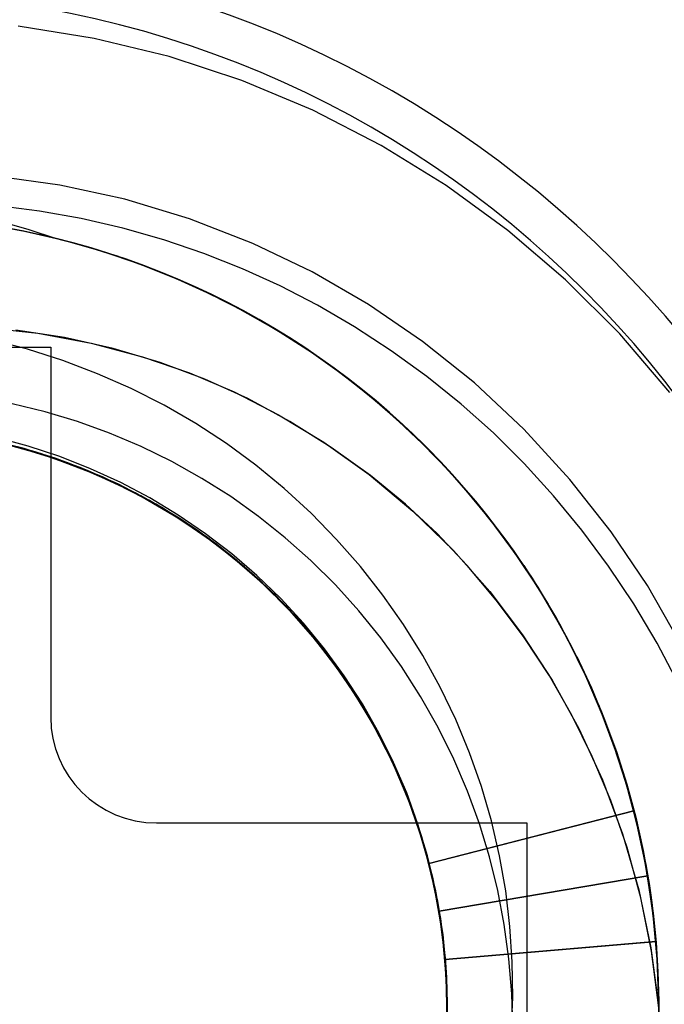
# Model space of a CAD drawing. Header units: millimetres. Extents: x -50 to 1, y 0 to 191.
# Tile 102 of 151: x -43.51 to -42.29, y 158.06 to 159.92. Entities that reach past the tile are written whole.
import ezdxf

# ---------------------------------------------------------------- set-up
doc = ezdxf.new("R2010")
doc.units = ezdxf.units.MM
doc.layers.add('MAIN-1', color=7, linetype='Continuous')
doc.layers.add('MAIN-2', color=7, linetype='Continuous')

msp = doc.modelspace()

# ---------------------------------------------------------------- linework, layer by layer
at = {"layer": 'MAIN-1'}
for p, q in [((-44.15, 159.3), (-43.45, 159.3)), ((-43.45, 159.3), (-43.45, 158.6)), ((-43.25, 158.4), (-42.55, 158.4)), ((-42.55, 158.4), (-42.55, 157.7))]:
    msp.add_line(p, q, dxfattribs=at)
for centre, radius, start, end in [((-43.8, 158.05), 3.15, 0, 180), ((-43.8, 158.05), 2.91, 270, 90), ((-43.25, 158.6), 0.2, 180, 270)]:
    msp.add_arc(centre, radius, start, end, dxfattribs=at)
at = {"layer": 'MAIN-2'}
for p, q in [((-43.3678, 159.8844), (-43.5115, 159.9077)), ((-43.2264, 159.85), (-43.3678, 159.8844)), ((-43.0885, 159.8046), (-43.2264, 159.85)), ((-42.9545, 159.7486), (-43.0885, 159.8046)), ((-42.8252, 159.6821), (-42.9545, 159.7486)), ((-42.7021, 159.6062), (-42.8252, 159.6821)), ((-43.433, 159.6069), (-43.556, 159.6236)), ((-43.31, 159.5802), (-43.433, 159.6069)), ((-42.5858, 159.5213), (-42.7021, 159.6062)), ((-43.1874, 159.5431), (-43.31, 159.5802)), ((-43.4714, 159.5577), (-43.5504, 159.5676)), ((-43.3924, 159.5436), (-43.4714, 159.5577)), ((-43.3135, 159.5252), (-43.3924, 159.5436)), ((-43.0681, 159.4967), (-43.1874, 159.5431)), ((-43.4997, 159.5194), (-43.5744, 159.5327)), ((-43.5009, 159.5199), (-43.5601, 159.5307)), ((-43.5421, 159.5375), (-43.4918, 159.5229)), ((-43.4918, 159.5229), (-43.442, 159.5067)), ((-43.2359, 159.5031), (-43.3135, 159.5252)), ((-43.4595, 159.5105), (-43.5082, 159.521)), ((-43.4421, 159.5067), (-43.5009, 159.5199)), ((-43.4256, 159.5022), (-43.4997, 159.5194)), ((-43.3972, 159.4947), (-43.472, 159.5135)), ((-43.4112, 159.4983), (-43.4595, 159.5105)), ((-42.4764, 159.4276), (-42.5858, 159.5213)), ((-43.3523, 159.4813), (-43.4256, 159.5022)), ((-43.3633, 159.4845), (-43.4112, 159.4983)), ((-43.3237, 159.4722), (-43.3972, 159.4947)), ((-43.1603, 159.4776), (-43.2359, 159.5031)), ((-42.9554, 159.4426), (-43.0681, 159.4967)), ((-43.3158, 159.4692), (-43.3633, 159.4845)), ((-43.2802, 159.4567), (-43.3523, 159.4813)), ((-43.2518, 159.4461), (-43.3237, 159.4722)), ((-43.2688, 159.4523), (-43.3158, 159.4692)), ((-43.0873, 159.4488), (-43.1603, 159.4776)), ((-43.2095, 159.4286), (-43.2802, 159.4567)), ((-43.2225, 159.4339), (-43.2688, 159.4523)), ((-43.0161, 159.4164), (-43.0873, 159.4488)), ((-43.1816, 159.4165), (-43.2518, 159.4461)), ((-42.8492, 159.3811), (-42.9554, 159.4426)), ((-43.1405, 159.397), (-43.2095, 159.4286)), ((-43.2013, 159.425), (-43.161, 159.4067)), ((-43.1998, 159.4243), (-43.2013, 159.425)), ((-43.1984, 159.4237), (-43.1998, 159.4243)), ((-43.1969, 159.423), (-43.1984, 159.4237)), ((-43.1954, 159.4224), (-43.1969, 159.423)), ((-43.1939, 159.4217), (-43.1954, 159.4224)), ((-43.1924, 159.4211), (-43.1939, 159.4217)), ((-43.1135, 159.3835), (-43.1816, 159.4165)), ((-42.9459, 159.3799), (-43.0161, 159.4164)), ((-42.3741, 159.3252), (-42.4764, 159.4276)), ((-43.096, 159.3742), (-43.1689, 159.4105)), ((-43.161, 159.4067), (-43.1214, 159.3873)), ((-43.0735, 159.3622), (-43.1405, 159.397)), ((-43.1214, 159.3873), (-43.0825, 159.3669)), ((-43.0475, 159.3474), (-43.1135, 159.3835)), ((-43.0253, 159.334), (-43.096, 159.3742)), ((-42.8757, 159.3388), (-42.9459, 159.3799)), ((-42.7472, 159.3113), (-42.8492, 159.3811)), ((-43.0825, 159.3669), (-43.0443, 159.3454)), ((-43.0087, 159.3242), (-43.0735, 159.3622)), ((-43.5741, 159.3377), (-43.4744, 159.3267)), ((-42.9836, 159.3082), (-43.0475, 159.3474)), ((-43.0443, 159.3454), (-43.007, 159.323)), ((-42.8063, 159.2934), (-42.8757, 159.3388)), ((-43.4238, 159.3184), (-43.5162, 159.3323)), ((-43.4744, 159.3267), (-43.3734, 159.3076)), ((-43.3322, 159.2978), (-43.4238, 159.3184)), ((-42.9569, 159.2902), (-43.0253, 159.334)), ((-43.007, 159.323), (-42.9703, 159.2995)), ((-42.2796, 159.2146), (-42.3741, 159.3252)), ((-43.4941, 159.2963), (-43.5617, 159.3139)), ((-43.45, 159.3), (-43.45, 159.3)), ((-43.45, 159.3), (-43.45, 159.3)), ((-43.3734, 159.3076), (-43.2766, 159.2823)), ((-42.9216, 159.2656), (-42.9836, 159.3082)), ((-42.9052, 159.2538), (-42.97, 159.2994)), ((-42.6489, 159.2326), (-42.7472, 159.3113)), ((-43.4273, 159.275), (-43.4941, 159.2963)), ((-43.2432, 159.2714), (-43.3322, 159.2978)), ((-43.2766, 159.2823), (-43.1878, 159.2519)), ((-42.8908, 159.2426), (-42.9569, 159.2902)), ((-42.7387, 159.2445), (-42.8063, 159.2934)), ((-43.3617, 159.2501), (-43.4273, 159.275)), ((-43.1584, 159.2398), (-43.2432, 159.2714)), ((-42.8614, 159.2197), (-42.9216, 159.2656)), ((-43.2977, 159.2218), (-43.3617, 159.2501)), ((-43.1878, 159.2519), (-43.1035, 159.2156)), ((-42.8428, 159.2047), (-42.9052, 159.2538)), ((-42.6741, 159.1926), (-42.7387, 159.2445)), ((-43.0773, 159.2029), (-43.1584, 159.2398)), ((-42.827, 159.1912), (-42.8908, 159.2426)), ((-42.8903, 159.2425), (-42.8645, 159.2224)), ((-42.5554, 159.1451), (-42.6489, 159.2326)), ((-43.2356, 159.1903), (-43.2977, 159.2218)), ((-43.1035, 159.2156), (-43.0191, 159.1722)), ((-42.8645, 159.2224), (-42.8392, 159.2018)), ((-42.8032, 159.1705), (-42.8614, 159.2197)), ((-43.4606, 159.178), (-43.5229, 159.1932)), ((-43.1757, 159.1557), (-43.2356, 159.1903)), ((-42.9978, 159.1598), (-43.0773, 159.2029)), ((-42.7827, 159.152), (-42.8428, 159.2047)), ((-42.8392, 159.2018), (-42.8144, 159.1807)), ((-42.766, 159.1363), (-42.827, 159.1912)), ((-42.6129, 159.1379), (-42.6741, 159.1926)), ((-43.3992, 159.1595), (-43.4606, 159.178)), ((-43.0191, 159.1722), (-42.9336, 159.1205)), ((-42.8144, 159.1807), (-42.79, 159.159)), ((-42.7474, 159.1183), (-42.8032, 159.1705)), ((-43.3387, 159.1375), (-43.3992, 159.1595)), ((-43.118, 159.1179), (-43.1757, 159.1557)), ((-42.9196, 159.1105), (-42.9978, 159.1598)), ((-42.79, 159.159), (-42.7662, 159.1368)), ((-42.7252, 159.096), (-42.7827, 159.152)), ((-43.2793, 159.1122), (-43.3387, 159.1375)), ((-42.7662, 159.1368), (-42.7428, 159.1141)), ((-42.7079, 159.078), (-42.766, 159.1363)), ((-42.5548, 159.0802), (-42.6129, 159.1379)), ((-42.4685, 159.0502), (-42.5554, 159.1451)), ((-43.5006, 159.1084), (-43.578, 159.1272)), ((-43.5755, 159.1268), (-43.4982, 159.1077)), ((-43.5702, 159.1257), (-43.4933, 159.1064)), ((-43.5051, 159.1096), (-43.5693, 159.1253)), ((-43.4912, 159.1053), (-43.5684, 159.1251)), ((-43.5032, 159.109), (-43.5662, 159.1246)), ((-43.5628, 159.124), (-43.4972, 159.1073)), ((-43.4792, 159.1019), (-43.5562, 159.1225)), ((-43.4927, 159.1129), (-43.5535, 159.1291)), ((-43.5505, 159.1213), (-43.4851, 159.1039)), ((-43.4695, 159.0989), (-43.5463, 159.1199)), ((-43.4798, 159.1023), (-43.5429, 159.1195)), ((-43.5417, 159.1188), (-43.465, 159.0973)), ((-43.4577, 159.095), (-43.5343, 159.117)), ((-43.5205, 159.1135), (-43.4446, 159.0905)), ((-43.5198, 159.1135), (-43.4435, 159.0906)), ((-43.5191, 159.1132), (-43.443, 159.0902)), ((-43.433, 159.0933), (-43.4927, 159.1129)), ((-43.0623, 159.0769), (-43.118, 159.1179)), ((-42.9336, 159.1205), (-42.8482, 159.0595)), ((-42.6943, 159.0633), (-42.7474, 159.1183)), ((-42.7284, 159.0991), (-42.7438, 159.1147)), ((-43.4366, 159.0881), (-43.5127, 159.1118)), ((-43.442, 159.0901), (-43.5051, 159.1096)), ((-43.4414, 159.0898), (-43.5032, 159.109)), ((-43.4248, 159.084), (-43.5006, 159.1084)), ((-43.4982, 159.1077), (-43.4225, 159.0829)), ((-43.4972, 159.1073), (-43.4328, 159.0867)), ((-43.4933, 159.1064), (-43.418, 159.0815)), ((-43.4155, 159.0802), (-43.4912, 159.1053)), ((-43.4851, 159.1039), (-43.421, 159.0825)), ((-43.4179, 159.0814), (-43.4798, 159.1023)), ((-43.4039, 159.0758), (-43.4792, 159.1019)), ((-43.3944, 159.0724), (-43.4695, 159.0989)), ((-43.465, 159.0973), (-43.39, 159.0704)), ((-43.3829, 159.0676), (-43.4577, 159.095)), ((-43.2211, 159.0837), (-43.2793, 159.1122)), ((-42.8455, 159.0575), (-42.9196, 159.1105)), ((-42.7383, 159.1096), (-42.6807, 159.0483)), ((-42.7131, 159.0833), (-42.7284, 159.0991)), ((-42.6706, 159.0367), (-42.7252, 159.096)), ((-43.4446, 159.0905), (-43.3702, 159.0621)), ((-43.4435, 159.0906), (-43.3691, 159.0621)), ((-43.443, 159.0902), (-43.369, 159.062)), ((-43.3807, 159.067), (-43.442, 159.0901)), ((-43.381, 159.0671), (-43.4414, 159.0898)), ((-43.3625, 159.0589), (-43.4366, 159.0881)), ((-43.3746, 159.0704), (-43.433, 159.0933)), ((-43.4328, 159.0867), (-43.3698, 159.0622)), ((-43.3511, 159.0541), (-43.4248, 159.084)), ((-43.4225, 159.0829), (-43.3487, 159.0528)), ((-43.421, 159.0825), (-43.3583, 159.0572)), ((-43.418, 159.0815), (-43.3446, 159.0511)), ((-43.3573, 159.0568), (-43.4179, 159.0814)), ((-43.3419, 159.0497), (-43.4155, 159.0802)), ((-43.3307, 159.0444), (-43.4039, 159.0758)), ((-43.1645, 159.0521), (-43.2211, 159.0837)), ((-43.0088, 159.0329), (-43.0623, 159.0769)), ((-42.6981, 159.0673), (-42.7131, 159.0833)), ((-42.6531, 159.0166), (-42.7079, 159.078)), ((-42.4993, 159.019), (-42.5548, 159.0802)), ((-43.3214, 159.0404), (-43.3944, 159.0724)), ((-43.39, 159.0704), (-43.3171, 159.0382)), ((-43.3102, 159.0348), (-43.3829, 159.0676)), ((-43.322, 159.0408), (-43.381, 159.0671)), ((-43.3211, 159.0403), (-43.3807, 159.067)), ((-43.3177, 159.0443), (-43.3746, 159.0704)), ((-43.3702, 159.0621), (-43.2978, 159.0283)), ((-43.3698, 159.0622), (-43.3084, 159.0339)), ((-43.3691, 159.0621), (-43.2971, 159.0282)), ((-43.369, 159.062), (-43.2975, 159.0285)), ((-43.2906, 159.0245), (-43.3625, 159.0589)), ((-43.3583, 159.0572), (-43.2972, 159.0281)), ((-43.2984, 159.0287), (-43.3573, 159.0568)), ((-42.8482, 159.0595), (-42.7652, 158.99)), ((-42.779, 159.0034), (-42.8455, 159.0575)), ((-42.6833, 159.051), (-42.6981, 159.0673)), ((-42.6441, 159.0057), (-42.6943, 159.0633)), ((-43.2796, 159.0188), (-43.3511, 159.0541)), ((-43.3487, 159.0528), (-43.2773, 159.0174)), ((-43.3446, 159.0511), (-43.2735, 159.0154)), ((-43.2706, 159.014), (-43.3419, 159.0497)), ((-43.2599, 159.0078), (-43.3307, 159.0444)), ((-43.2644, 159.0108), (-43.322, 159.0408)), ((-43.251, 159.0032), (-43.3214, 159.0404)), ((-43.2634, 159.0101), (-43.3211, 159.0403)), ((-43.2624, 159.015), (-43.3177, 159.0443)), ((-43.3171, 159.0382), (-43.2468, 159.0007)), ((-43.1098, 159.0175), (-43.1645, 159.0521)), ((-42.6687, 159.0345), (-42.6833, 159.051)), ((-42.6807, 159.0483), (-42.6265, 158.9839)), ((-42.3904, 158.9512), (-42.4685, 159.0502)), ((-43.2402, 158.9969), (-43.3102, 159.0348)), ((-43.3084, 159.0339), (-43.2488, 159.0018)), ((-43.2414, 158.9973), (-43.2984, 159.0287)), ((-43.2978, 159.0283), (-43.2278, 158.9893)), ((-43.2975, 159.0285), (-43.2288, 158.99)), ((-43.2972, 159.0281), (-43.238, 158.9954)), ((-43.2971, 159.0282), (-43.2277, 158.9891)), ((-43.2214, 158.985), (-43.2906, 159.0245)), ((-42.9578, 158.9861), (-43.0088, 159.0329)), ((-42.6191, 158.9744), (-42.6706, 159.0367)), ((-42.6543, 159.0177), (-42.6687, 159.0345)), ((-43.2109, 158.9785), (-43.2796, 159.0188)), ((-43.2773, 159.0174), (-43.2086, 158.977)), ((-43.2735, 159.0154), (-43.205, 158.9747)), ((-43.2022, 158.9733), (-43.2706, 159.014)), ((-43.2084, 158.9771), (-43.2644, 159.0108)), ((-43.2074, 158.9765), (-43.2634, 159.0101)), ((-43.2088, 158.9827), (-43.2624, 159.015)), ((-43.1918, 158.9663), (-43.2599, 159.0078)), ((-43.1836, 158.9608), (-43.251, 159.0032)), ((-43.2488, 159.0018), (-43.1914, 158.9662)), ((-43.2468, 159.0007), (-43.1795, 158.9582)), ((-43.0571, 158.9799), (-43.1098, 159.0175)), ((-42.7192, 158.9476), (-42.779, 159.0034)), ((-42.6019, 158.9523), (-42.6531, 159.0166)), ((-42.597, 158.9458), (-42.6441, 159.0057)), ((-42.4459, 158.9542), (-42.4993, 159.019)), ((-43.1865, 158.9628), (-43.2414, 158.9973)), ((-43.1732, 158.9539), (-43.2402, 158.9969)), ((-43.238, 158.9954), (-43.1809, 158.9591)), ((-43.2288, 158.99), (-43.1632, 158.9467)), ((-43.2278, 158.9893), (-43.1609, 158.9453)), ((-43.2277, 158.9891), (-43.1613, 158.9451)), ((-43.1552, 158.9407), (-43.2214, 158.985)), ((-43.1572, 158.9474), (-43.2088, 158.9827)), ((-42.9095, 158.9367), (-42.9578, 158.9861)), ((-42.7652, 158.99), (-42.6882, 158.9154)), ((-42.6265, 158.9839), (-42.5759, 158.9164)), ((-43.1452, 158.9333), (-43.2109, 158.9785)), ((-43.2086, 158.977), (-43.1429, 158.9318)), ((-43.1542, 158.9401), (-43.2084, 158.9771)), ((-43.1533, 158.9395), (-43.2074, 158.9765)), ((-43.205, 158.9747), (-43.1396, 158.9292)), ((-43.1369, 158.9277), (-43.2022, 158.9733)), ((-43.127, 158.92), (-43.1918, 158.9663)), ((-43.1914, 158.9662), (-43.1362, 158.9271)), ((-43.0066, 158.9396), (-43.0571, 158.9799)), ((-42.571, 158.9095), (-42.6191, 158.9744)), ((-43.1339, 158.9253), (-43.1865, 158.9628)), ((-43.1194, 158.9137), (-43.1836, 158.9608)), ((-43.1809, 158.9591), (-43.1262, 158.9194)), ((-43.1795, 158.9582), (-43.1155, 158.9109)), ((-43.1095, 158.9061), (-43.1732, 158.9539)), ((-43.1632, 158.9467), (-43.101, 158.8989)), ((-43.1613, 158.9451), (-43.0981, 158.8964)), ((-43.1609, 158.9453), (-43.0975, 158.8964)), ((-43.1076, 158.9093), (-43.1572, 158.9474)), ((-42.6627, 158.8874), (-42.7192, 158.9476)), ((-42.5544, 158.8854), (-42.6019, 158.9523)), ((-42.5532, 158.8837), (-42.597, 158.9458)), ((-42.3951, 158.886), (-42.4459, 158.9542)), ((-42.3218, 158.8494), (-42.3904, 158.9512)), ((-43.0923, 158.8918), (-43.1552, 158.9407)), ((-43.1026, 158.9003), (-43.1542, 158.9401)), ((-43.1012, 158.8992), (-43.1533, 158.9395)), ((-43.0829, 158.8836), (-43.1452, 158.9333)), ((-43.1429, 158.9318), (-43.0807, 158.8821)), ((-43.1396, 158.9292), (-43.0776, 158.8791)), ((-43.0752, 158.8773), (-43.1369, 158.9277)), ((-43.1362, 158.9271), (-43.0836, 158.8847)), ((-42.9581, 158.8964), (-43.0066, 158.9396)), ((-42.8642, 158.8851), (-42.9095, 158.9367)), ((-43.0837, 158.8848), (-43.1339, 158.9253)), ((-43.0658, 158.8691), (-43.127, 158.92)), ((-43.1262, 158.9194), (-43.074, 158.8764)), ((-43.0587, 158.862), (-43.1194, 158.9137)), ((-43.1155, 158.9109), (-43.055, 158.8589)), ((-43.0602, 158.8683), (-43.1076, 158.9093)), ((-42.6882, 158.9154), (-42.6196, 158.8377)), ((-42.5759, 158.9164), (-42.5292, 158.8461)), ((-42.5266, 158.8423), (-42.571, 158.9095)), ((-43.0495, 158.8537), (-43.1095, 158.9061)), ((-43.0539, 158.8581), (-43.1026, 158.9003)), ((-43.0512, 158.8557), (-43.1012, 158.8992)), ((-43.101, 158.8989), (-43.0423, 158.8468)), ((-43.0981, 158.8964), (-43.0386, 158.8434)), ((-43.0975, 158.8964), (-43.038, 158.8431)), ((-43.0331, 158.8385), (-43.0923, 158.8918)), ((-42.9117, 158.8504), (-42.9581, 158.8964)), ((-43.036, 158.8414), (-43.0837, 158.8848)), ((-43.0836, 158.8847), (-43.0337, 158.839)), ((-43.0243, 158.8296), (-43.0829, 158.8836)), ((-43.0807, 158.8821), (-43.0223, 158.8279)), ((-43.0776, 158.8791), (-43.0192, 158.8247)), ((-43.0173, 158.8226), (-43.0752, 158.8773)), ((-43.074, 158.8764), (-43.0247, 158.8303)), ((-42.822, 158.8313), (-42.8642, 158.8851)), ((-42.6075, 158.8213), (-42.6627, 158.8874)), ((-42.5555, 158.8871), (-42.5476, 158.8751)), ((-42.5126, 158.8197), (-42.5532, 158.8837)), ((-42.5476, 158.8751), (-42.5397, 158.863)), ((-42.3475, 158.8145), (-42.3951, 158.886)), ((-43.0085, 158.8138), (-43.0658, 158.8691)), ((-43.015, 158.8247), (-43.0602, 158.8683)), ((-43.0018, 158.8062), (-43.0587, 158.862)), ((-43.055, 158.8589), (-42.9985, 158.8028)), ((-43.0081, 158.8135), (-43.0539, 158.8581)), ((-43.0037, 158.8089), (-43.0512, 158.8557)), ((-42.9933, 158.7972), (-43.0495, 158.8537)), ((-42.5397, 158.863), (-42.532, 158.8508)), ((-43.0423, 158.8468), (-42.9873, 158.7908)), ((-43.0386, 158.8434), (-42.9831, 158.7863)), ((-43.038, 158.8431), (-42.9827, 158.7857)), ((-42.9909, 158.7951), (-43.036, 158.8414)), ((-43.0337, 158.839), (-42.9867, 158.7904)), ((-42.978, 158.781), (-43.0331, 158.8385)), ((-42.8675, 158.8016), (-42.9117, 158.8504)), ((-42.6196, 158.8377), (-42.558, 158.7562)), ((-42.532, 158.8508), (-42.5243, 158.8386)), ((-42.5292, 158.8461), (-42.4863, 158.7732)), ((-42.486, 158.773), (-42.5266, 158.8423)), ((-42.5243, 158.8386), (-42.5168, 158.8262)), ((-42.261, 158.7427), (-42.3218, 158.8494)), ((-43.0247, 158.8303), (-42.9783, 158.7811)), ((-42.9698, 158.7715), (-43.0243, 158.8296)), ((-43.0223, 158.8279), (-42.9681, 158.7696)), ((-43.0192, 158.8247), (-42.965, 158.7661)), ((-42.9635, 158.7638), (-43.0173, 158.8226)), ((-42.9723, 158.7784), (-43.015, 158.8247)), ((-42.7828, 158.7753), (-42.822, 158.8313)), ((-42.555, 158.751), (-42.6075, 158.8213)), ((-42.5168, 158.8262), (-42.5094, 158.8138)), ((-42.4755, 158.7537), (-42.5126, 158.8197)), ((-42.3033, 158.7402), (-42.3475, 158.8145)), ((-42.9554, 158.7544), (-43.0085, 158.8138)), ((-42.9651, 158.7662), (-43.0081, 158.8135)), ((-42.9589, 158.7589), (-43.0037, 158.8089)), ((-42.9491, 158.7464), (-43.0018, 158.8062)), ((-42.9985, 158.8028), (-42.9461, 158.7427)), ((-42.9413, 158.7368), (-42.9933, 158.7972)), ((-42.8258, 158.7501), (-42.8675, 158.8016)), ((-42.484, 158.7692), (-42.5094, 158.8138)), ((-42.4717, 158.7461), (-42.5093, 158.8138)), ((-42.9483, 158.746), (-42.9909, 158.7951)), ((-42.9873, 158.7908), (-42.9364, 158.7309)), ((-42.9867, 158.7904), (-42.9428, 158.739)), ((-42.9831, 158.7863), (-42.9318, 158.7253)), ((-42.9827, 158.7857), (-42.9318, 158.7247)), ((-42.9783, 158.7811), (-42.9349, 158.7292)), ((-42.9273, 158.7195), (-42.978, 158.781)), ((-42.9323, 158.7297), (-42.9723, 158.7784)), ((-42.9197, 158.7096), (-42.9698, 158.7715)), ((-42.9681, 158.7696), (-42.9183, 158.7075)), ((-42.9246, 158.7158), (-42.9651, 158.7662)), ((-42.965, 158.7661), (-42.9153, 158.7036)), ((-42.9141, 158.7013), (-42.9635, 158.7638)), ((-42.917, 158.7058), (-42.9589, 158.7589)), ((-42.7467, 158.7172), (-42.7828, 158.7753)), ((-42.4863, 158.7732), (-42.4476, 158.698)), ((-42.4492, 158.7019), (-42.486, 158.773)), ((-42.4603, 158.7239), (-42.484, 158.7692)), ((-42.9067, 158.6913), (-42.9554, 158.7544)), ((-42.9008, 158.6831), (-42.9491, 158.7464)), ((-42.9086, 158.6942), (-42.9483, 158.746)), ((-42.9461, 158.7427), (-42.8981, 158.6791)), ((-42.7867, 158.6958), (-42.8258, 158.7501)), ((-42.558, 158.7562), (-42.502, 158.67)), ((-42.5072, 158.6785), (-42.555, 158.751)), ((-42.4416, 158.6858), (-42.4755, 158.7537)), ((-42.4375, 158.6765), (-42.4717, 158.7461)), ((-42.4466, 158.6964), (-42.4705, 158.7441)), ((-42.4607, 158.7253), (-42.4704, 158.7441)), ((-42.263, 158.6635), (-42.3033, 158.7402)), ((-42.9428, 158.739), (-42.902, 158.685)), ((-42.8937, 158.6728), (-42.9413, 158.7368)), ((-42.9364, 158.7309), (-42.8898, 158.6674)), ((-42.9349, 158.7292), (-42.8949, 158.6747)), ((-42.8951, 158.6787), (-42.9323, 158.7297)), ((-42.9318, 158.7253), (-42.8851, 158.6608)), ((-42.9318, 158.7247), (-42.8854, 158.6604)), ((-42.4513, 158.7062), (-42.4607, 158.7253)), ((-42.4381, 158.678), (-42.4603, 158.7239)), ((-42.8813, 158.6546), (-42.9273, 158.7195)), ((-42.8866, 158.6626), (-42.9246, 158.7158)), ((-42.8744, 158.6442), (-42.9197, 158.7096)), ((-42.9183, 158.7075), (-42.8732, 158.6418)), ((-42.8783, 158.6501), (-42.917, 158.7058)), ((-42.9153, 158.7036), (-42.8704, 158.6377)), ((-42.7139, 158.6572), (-42.7467, 158.7172)), ((-42.4552, 158.7148), (-42.4276, 158.656)), ((-42.4422, 158.6871), (-42.4513, 158.7062)), ((-42.8692, 158.6355), (-42.9141, 158.7013)), ((-42.8717, 158.6397), (-42.9086, 158.6942)), ((-42.8627, 158.6249), (-42.9067, 158.6913)), ((-42.902, 158.685), (-42.8646, 158.6287)), ((-42.7506, 158.6392), (-42.7867, 158.6958)), ((-42.4165, 158.6294), (-42.4492, 158.7019)), ((-42.4476, 158.698), (-42.4131, 158.6208)), ((-42.4245, 158.6479), (-42.4466, 158.6964)), ((-42.4333, 158.668), (-42.4422, 158.6871)), ((-42.4112, 158.6161), (-42.4416, 158.6858)), ((-42.8572, 158.6165), (-42.9008, 158.6831)), ((-42.8981, 158.6791), (-42.8548, 158.6122)), ((-42.8607, 158.6257), (-42.8951, 158.6787)), ((-42.8949, 158.6747), (-42.8582, 158.6179)), ((-42.8509, 158.6057), (-42.8937, 158.6728)), ((-42.8898, 158.6674), (-42.8478, 158.6007)), ((-42.4645, 158.604), (-42.5072, 158.6785)), ((-42.502, 158.67), (-42.4515, 158.5786)), ((-42.4176, 158.6314), (-42.4381, 158.678)), ((-42.407, 158.6051), (-42.4375, 158.6765)), ((-42.4248, 158.6487), (-42.4333, 158.668)), ((-42.8517, 158.6072), (-42.8866, 158.6626)), ((-42.8854, 158.6604), (-42.8437, 158.593)), ((-42.8851, 158.6608), (-42.8434, 158.593)), ((-42.8401, 158.5864), (-42.8813, 158.6546)), ((-42.8433, 158.5923), (-42.8783, 158.6501)), ((-42.6843, 158.5956), (-42.7139, 158.6572)), ((-42.4276, 158.656), (-42.4026, 158.5961)), ((-42.4165, 158.6294), (-42.4248, 158.6487)), ((-42.4041, 158.5986), (-42.4245, 158.6479)), ((-42.8339, 158.5756), (-42.8744, 158.6442)), ((-42.8732, 158.6418), (-42.8329, 158.5731)), ((-42.8379, 158.5828), (-42.8717, 158.6397)), ((-42.8704, 158.6377), (-42.8304, 158.5689)), ((-42.8292, 158.5665), (-42.8692, 158.6355)), ((-42.8646, 158.6287), (-42.8308, 158.5701)), ((-42.7175, 158.5806), (-42.7506, 158.6392)), ((-42.3987, 158.5843), (-42.4176, 158.6314)), ((-42.3861, 158.5506), (-42.416, 158.6282)), ((-42.8235, 158.5555), (-42.8627, 158.6249)), ((-42.8295, 158.5709), (-42.8607, 158.6257)), ((-42.8582, 158.6179), (-42.825, 158.5589)), ((-42.8186, 158.5468), (-42.8572, 158.6165)), ((-42.8548, 158.6122), (-42.8164, 158.5424)), ((-42.3843, 158.545), (-42.4112, 158.6161)), ((-43.45, 158.6), (-43.45, 158.6)), ((-43.45, 158.6), (-43.45, 158.6)), ((-42.8204, 158.5503), (-42.8517, 158.6072)), ((-42.813, 158.5356), (-42.8509, 158.6057)), ((-42.8478, 158.6007), (-42.8107, 158.5309)), ((-42.8437, 158.593), (-42.807, 158.5227)), ((-42.8434, 158.593), (-42.8068, 158.5222)), ((-42.8121, 158.5334), (-42.8433, 158.5923)), ((-42.6582, 158.5328), (-42.6843, 158.5956)), ((-42.426, 158.5258), (-42.4645, 158.604)), ((-42.3801, 158.5323), (-42.407, 158.6051)), ((-42.3855, 158.5486), (-42.4041, 158.5986)), ((-42.4026, 158.5961), (-42.3802, 158.5353)), ((-42.8038, 158.5154), (-42.8401, 158.5864)), ((-42.8074, 158.5237), (-42.8379, 158.5828)), ((-42.7985, 158.5042), (-42.8339, 158.5756)), ((-42.8329, 158.5731), (-42.7975, 158.5016)), ((-42.6879, 158.5208), (-42.7175, 158.5806)), ((-42.4515, 158.5786), (-42.4068, 158.4817)), ((-42.3814, 158.5366), (-42.3987, 158.5843)), ((-42.8308, 158.5701), (-42.8006, 158.5096)), ((-42.8304, 158.5689), (-42.7955, 158.4973)), ((-42.8016, 158.5146), (-42.8295, 158.5709)), ((-42.7942, 158.495), (-42.8292, 158.5665)), ((-42.825, 158.5589), (-42.7955, 158.4981)), ((-42.7894, 158.4835), (-42.8235, 158.5555)), ((-42.7928, 158.4922), (-42.8204, 158.5503)), ((-42.7852, 158.4745), (-42.8186, 158.5468)), ((-42.8164, 158.5424), (-42.7833, 158.47)), ((-42.7805, 158.463), (-42.813, 158.5356)), ((-42.3606, 158.4715), (-42.3861, 158.5506)), ((-42.3687, 158.4979), (-42.3855, 158.5486)), ((-42.3611, 158.4726), (-42.3843, 158.545)), ((-42.3802, 158.5353), (-42.3607, 158.4736)), ((-42.7849, 158.4736), (-42.8121, 158.5334)), ((-42.8107, 158.5309), (-42.7787, 158.4583)), ((-42.7804, 158.4626), (-42.8074, 158.5237)), ((-42.807, 158.5227), (-42.7753, 158.4498)), ((-42.8068, 158.5222), (-42.7753, 158.4491)), ((-42.6619, 158.46), (-42.6879, 158.5208)), ((-42.6357, 158.4688), (-42.6582, 158.5328)), ((-42.3911, 158.4425), (-42.426, 158.5258)), ((-42.357, 158.4582), (-42.3801, 158.5323)), ((-42.7727, 158.442), (-42.8038, 158.5154)), ((-42.7769, 158.4569), (-42.8016, 158.5146)), ((-42.8006, 158.5096), (-42.7743, 158.4474)), ((-42.7683, 158.4304), (-42.7985, 158.5042)), ((-42.7975, 158.5016), (-42.7674, 158.4279)), ((-42.7955, 158.4981), (-42.7698, 158.4356)), ((-42.3536, 158.4466), (-42.3687, 158.4979)), ((-42.7955, 158.4973), (-42.7657, 158.4231)), ((-42.7645, 158.4211), (-42.7942, 158.495)), ((-42.7689, 158.4327), (-42.7928, 158.4922)), ((-42.7605, 158.4092), (-42.7894, 158.4835)), ((-42.4068, 158.4817), (-42.3687, 158.3797)), ((-42.7573, 158.3999), (-42.7852, 158.4745)), ((-42.7616, 158.4129), (-42.7849, 158.4736)), ((-42.7833, 158.47), (-42.7557, 158.3953)), ((-42.7533, 158.3881), (-42.7805, 158.463)), ((-42.7572, 158.4), (-42.7804, 158.4626)), ((-42.6168, 158.4038), (-42.6357, 158.4688)), ((-42.3416, 158.3993), (-42.3611, 158.4726)), ((-42.3607, 158.4736), (-42.3439, 158.4112)), ((-42.3395, 158.3909), (-42.3606, 158.4715)), ((-42.7787, 158.4583), (-42.752, 158.3831)), ((-42.7556, 158.398), (-42.7769, 158.4569)), ((-42.7753, 158.4498), (-42.749, 158.3746)), ((-42.7753, 158.4491), (-42.7492, 158.3737)), ((-42.7743, 158.4474), (-42.7519, 158.3836)), ((-42.7469, 158.3666), (-42.7727, 158.442)), ((-42.6394, 158.3984), (-42.6619, 158.46)), ((-42.3603, 158.3535), (-42.3911, 158.4425)), ((-42.3378, 158.3833), (-42.357, 158.4582)), ((-42.7698, 158.4356), (-42.7481, 158.3716)), ((-42.7483, 158.3715), (-42.7689, 158.4327)), ((-42.7435, 158.3547), (-42.7683, 158.4304)), ((-42.7674, 158.4279), (-42.7426, 158.3522)), ((-42.7657, 158.4231), (-42.7411, 158.3467)), ((-42.7404, 158.3452), (-42.7645, 158.4211)), ((-42.7421, 158.3509), (-42.7616, 158.4129)), ((-42.7371, 158.3331), (-42.7605, 158.4092)), ((-42.7348, 158.3235), (-42.3473, 158.423)), ((-42.3472, 158.423), (-42.7347, 158.3235)), ((-42.3439, 158.4112), (-42.3298, 158.3482)), ((-43.25, 158.4), (-43.25, 158.4)), ((-43.25, 158.4), (-43.25, 158.4)), ((-42.7348, 158.3235), (-42.7573, 158.3999)), ((-42.7379, 158.3363), (-42.7572, 158.4)), ((-42.7557, 158.3953), (-42.7336, 158.3188)), ((-42.7376, 158.3379), (-42.7556, 158.398)), ((-42.7318, 158.3114), (-42.7533, 158.3881)), ((-42.6203, 158.3358), (-42.6394, 158.3984)), ((-42.6014, 158.338), (-42.6168, 158.4038)), ((-42.55, 158.4), (-42.55, 158.4)), ((-42.55, 158.4), (-42.55, 158.4)), ((-42.3258, 158.3252), (-42.3416, 158.3993)), ((-42.3228, 158.3089), (-42.3395, 158.3909)), ((-42.752, 158.3831), (-42.7305, 158.3055)), ((-42.7519, 158.3836), (-42.7335, 158.3185)), ((-42.7492, 158.3737), (-42.7285, 158.2968)), ((-42.749, 158.3746), (-42.7283, 158.2975)), ((-42.7311, 158.3087), (-42.7483, 158.3715)), ((-42.7481, 158.3716), (-42.7304, 158.3063)), ((-42.3687, 158.3797), (-42.3379, 158.2736)), ((-42.3225, 158.3078), (-42.3378, 158.3833)), ((-42.7265, 158.2896), (-42.7469, 158.3666)), ((-42.7241, 158.2774), (-42.7435, 158.3547)), ((-42.7426, 158.3522), (-42.7233, 158.2749)), ((-42.7261, 158.2877), (-42.7421, 158.3509)), ((-42.3343, 158.2585), (-42.3603, 158.3535)), ((-42.7411, 158.3467), (-42.7221, 158.2685)), ((-42.7219, 158.2677), (-42.7404, 158.3452)), ((-42.7227, 158.2719), (-42.7379, 158.3363)), ((-42.7232, 158.277), (-42.7376, 158.3379)), ((-42.7194, 158.2555), (-42.7371, 158.3331)), ((-42.6047, 158.2723), (-42.6203, 158.3358)), ((-42.5897, 158.2714), (-42.6014, 158.338)), ((-42.3298, 158.3482), (-42.3185, 158.2847)), ((-42.3282, 158.339), (-42.3248, 158.3212)), ((-42.7348, 158.3235), (-42.7348, 158.3235)), ((-42.7212, 158.2641), (-42.7348, 158.3235)), ((-42.7336, 158.3188), (-42.7171, 158.2408)), ((-42.7335, 158.3185), (-42.719, 158.2524)), ((-42.7158, 158.2334), (-42.7318, 158.3114)), ((-42.3137, 158.2506), (-42.3258, 158.3252)), ((-42.3248, 158.3212), (-42.3217, 158.3034)), ((-42.7175, 158.2447), (-42.7311, 158.3087)), ((-42.7305, 158.3055), (-42.7146, 158.2259)), ((-42.7304, 158.3063), (-42.7167, 158.2401)), ((-42.7285, 158.2968), (-42.7133, 158.2185)), ((-42.7283, 158.2975), (-42.7133, 158.219)), ((-42.7158, 158.2334), (-42.3212, 158.3001)), ((-42.3212, 158.3001), (-42.7157, 158.2334)), ((-42.3107, 158.2259), (-42.3228, 158.3089)), ((-42.3112, 158.2318), (-42.3225, 158.3078)), ((-42.3217, 158.3034), (-42.3187, 158.2855)), ((-42.7119, 158.2113), (-42.7265, 158.2896)), ((-42.7139, 158.2235), (-42.7261, 158.2877)), ((-42.7103, 158.1989), (-42.7241, 158.2774)), ((-42.7233, 158.2749), (-42.7098, 158.1964)), ((-42.7121, 158.2152), (-42.7232, 158.277)), ((-42.3187, 158.2855), (-42.316, 158.2676)), ((-42.3185, 158.2847), (-42.3109, 158.2295)), ((-42.7115, 158.2071), (-42.7227, 158.2719)), ((-42.7221, 158.2685), (-42.7089, 158.1891)), ((-42.7091, 158.1891), (-42.7219, 158.2677)), ((-42.7109, 158.204), (-42.7212, 158.2641)), ((-42.5924, 158.208), (-42.6047, 158.2723)), ((-42.5816, 158.2044), (-42.5897, 158.2714)), ((-42.3379, 158.2736), (-42.315, 158.1638)), ((-42.3139, 158.1574), (-42.3343, 158.2585)), ((-42.316, 158.2676), (-42.3135, 158.2497)), ((-42.7075, 158.1768), (-42.7194, 158.2555)), ((-42.719, 158.2524), (-42.7086, 158.1856)), ((-42.7077, 158.1801), (-42.7175, 158.2447)), ((-42.7171, 158.2408), (-42.7061, 158.1619)), ((-42.7167, 158.2401), (-42.7071, 158.1731)), ((-42.3054, 158.1756), (-42.3137, 158.2506)), ((-42.3135, 158.2497), (-42.3112, 158.2318)), ((-42.7052, 158.1544), (-42.7158, 158.2334)), ((-42.7157, 158.2334), (-42.7158, 158.2334)), ((-42.7146, 158.2259), (-42.7045, 158.1451)), ((-42.7055, 158.1588), (-42.7139, 158.2235)), ((-42.7133, 158.219), (-42.704, 158.1396)), ((-42.7133, 158.2185), (-42.7038, 158.1394)), ((-42.3109, 158.2295), (-42.3053, 158.174)), ((-42.3031, 158.1423), (-42.3107, 158.2259)), ((-42.7046, 158.1529), (-42.7121, 158.2152)), ((-42.7031, 158.1322), (-42.7119, 158.2113)), ((-42.7041, 158.142), (-42.7115, 158.2071)), ((-42.7039, 158.1436), (-42.7109, 158.204)), ((-42.5835, 158.1428), (-42.5924, 158.208)), ((-42.5772, 158.1371), (-42.5816, 158.2044)), ((-42.7022, 158.1197), (-42.7103, 158.1989)), ((-42.7098, 158.1964), (-42.7021, 158.1172)), ((-42.702, 158.1097), (-42.7091, 158.1891)), ((-42.7089, 158.1891), (-42.7016, 158.1087)), ((-42.7086, 158.1856), (-42.7023, 158.1183)), ((-42.7019, 158.115), (-42.7077, 158.1801)), ((-42.7013, 158.0973), (-42.7075, 158.1768)), ((-42.7071, 158.1731), (-42.7016, 158.1057)), ((-42.7041, 158.142), (-42.3054, 158.1755)), ((-42.3055, 158.1755), (-42.7041, 158.142)), ((-42.315, 158.1638), (-42.3002, 158.05)), ((-42.301, 158.1004), (-42.3054, 158.1756)), ((-42.3053, 158.174), (-42.3018, 158.1184)), ((-42.7061, 158.1619), (-42.7009, 158.0824)), ((-42.701, 158.094), (-42.7055, 158.1588)), ((-42.7004, 158.0749), (-42.7052, 158.1544)), ((-42.7006, 158.0901), (-42.7046, 158.1529)), ((-42.7045, 158.1451), (-42.7003, 158.0639)), ((-42.3002, 158.05), (-42.3139, 158.1574)), ((-42.7041, 158.142), (-42.7041, 158.142)), ((-42.7002, 158.0625), (-42.7041, 158.142)), ((-42.704, 158.1396), (-42.7005, 158.0598)), ((-42.7003, 158.0831), (-42.7039, 158.1436)), ((-42.7038, 158.1394), (-42.7001, 158.0599)), ((-42.7002, 158.0526), (-42.7031, 158.1322)), ((-42.5781, 158.0767), (-42.5835, 158.1428)), ((-42.5765, 158.0699), (-42.5772, 158.1371)), ((-42.3004, 158.0583), (-42.3031, 158.1423)), ((-42.7023, 158.1183), (-42.7001, 158.0507)), ((-42.7001, 158.0401), (-42.7022, 158.1197)), ((-42.7021, 158.1172), (-42.7002, 158.0376)), ((-42.7006, 158.03), (-42.702, 158.1097)), ((-42.7, 158.0496), (-42.7019, 158.115)), ((-42.7016, 158.1087), (-42.7003, 158.0279)), ((-42.3018, 158.1184), (-42.3003, 158.0627)), ((-42.7016, 158.1057), (-42.7002, 158.0381)), ((-42.7009, 158.0176), (-42.7013, 158.0973)), ((-42.7004, 158.0291), (-42.701, 158.094)), ((-42.7001, 158.0271), (-42.7006, 158.0901)), ((-42.3003, 158.025), (-42.301, 158.1004)), ((-42.7014, 157.9953), (-42.7004, 158.0749)), ((-42.7009, 158.0824), (-42.7013, 158.0027)), ((-42.7001, 158.0225), (-42.7003, 158.0831)), ((-42.5794, 158.0029), (-42.5765, 158.0699)), ((-42.5763, 158.0098), (-42.5781, 158.0767)), ((-42.7005, 158.0598), (-42.7026, 157.9801)), ((-42.7001, 158.0599), (-42.7022, 157.9803)), ((-42.7003, 158.0639), (-42.7021, 157.9827)), ((-42.7021, 157.9828), (-42.7002, 158.0625)), ((-42.3003, 158.0627), (-42.3008, 158.007))]:
    msp.add_line(p, q, dxfattribs=at)
for radius, start, end in [(3.15, 0, 180), (2.8, 270, 90), (2, 270, 90), (1.9208, 0, 180), (1.5, 270, 76.1926)]:
    msp.add_arc((-43.8, 158.05), radius, start, end, dxfattribs=at)

doc.saveas('drawing.dxf')
